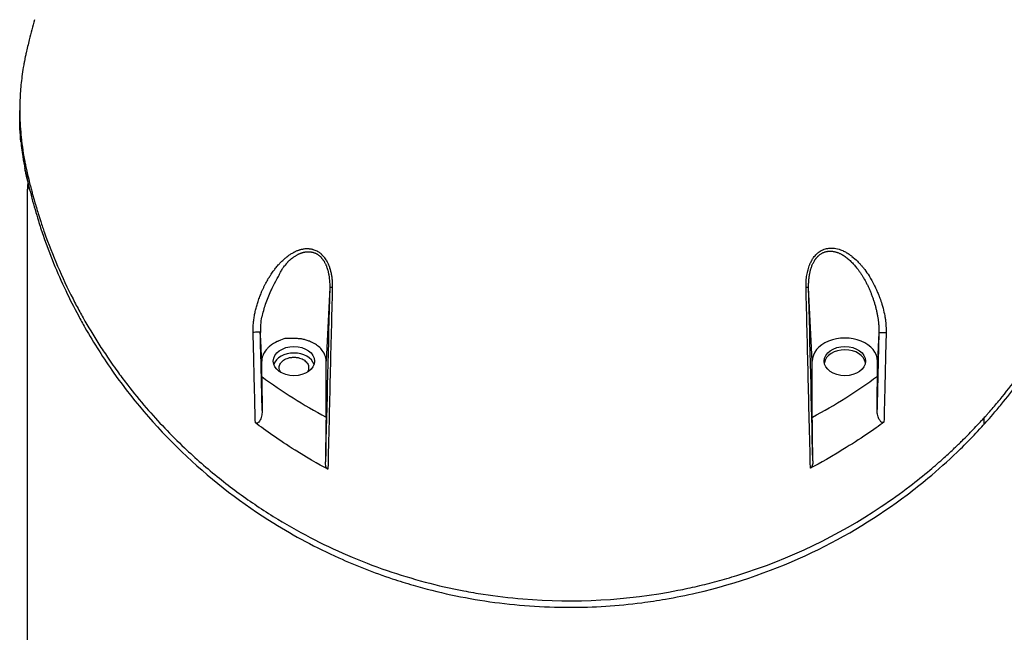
# Model space of a CAD drawing. Header units: millimetres. Extents: x 0 to 4378, y 0 to 2376.
# Tile 20 of 256: x 717 to 825, y 336 to 402. Entities that reach past the tile are written whole.
import ezdxf

# ---------------------------------------------------------------- set-up
doc = ezdxf.new("R2010")
doc.units = ezdxf.units.MM
doc.header["$LTSCALE"] = 0.2
doc.styles.add('Rainbow-5.0 Style', font='malgunsl.ttf')
doc.dimstyles.new('Rainbow-5.0 Style', dxfattribs={"dimtxt": 4, "dimasz": 2.5, "dimexe": 1, "dimexo": 1, "dimgap": 1, "dimtad": 1, "dimdsep": 46, "dimtxsty": 'Rainbow-5.0 Style', "dimcen": 0, "dimclrd": 251, "dimclre": 251, "dimclrt": 7, "dimazin": 3, "dimtp": 0.1, "dimtm": 0.1, "dimtfac": 0.61, "dimtmove": 0, "dimatfit": 3, "dimfxl": 1, "dimlwd": -1, "dimlwe": -1, "dimarcsym": 1})

# ---------------------------------------------------------------- blocks, each defined once
blk = doc.blocks.new('A$C1c3fed7d')
for p, q in [((-59.86, 156.27), (-59.86, 156.98)), ((-59.86, 156.26), (-59.86, 156.97)), ((-59, 75.2), (-59, 148.4)), ((-26.1, 137.69), (-26.5, 129.68)), ((26.45, 129.68), (26.05, 137.7)), ((33.7, 132.75), (33.55, 129.68)), ((-33.5, 128), (-33.5, 129.68)), ((-26.5, 123.59), (-26.5, 129.68)), ((26.45, 123.58), (26.45, 129.68)), ((33.55, 128.06), (33.55, 129.68)), ((45.13, 123.48), (45.13, 122.77))]:
    blk.add_line(p, q)
for centre, major_axis, ratio, start_param, end_param in [((0.15, 148.4), (-59.15, 0), 0.99871, 6.268836, 6.283185), ((0.15, 148.4), (-59.15, 0), 0.050782, 6.21065, 6.283189), ((-25.6, 137.67), (-0.5, 0.012), 0.024319, 5.169704, 6.258502), ((25.55, 137.69), (0.5, 0.012), 0.023755, 0.024685, 1.113295), ((-34.15, 132.79), (0.5, 0.012), 0.05885, 0.0247, 2.181478), ((-34.15, 132.79), (0.5, 0.012), 0.05885, 6.094108, 6.258466), ((30, 129.68), (3.55, 0), 0.707107, 0, 3.141593), ((34.2, 132.73), (-0.5, 0.012), 0.058318, 4.099354, 6.258466), ((30, 129.32), (2.25, 0), 0.707107, 0.111341, 3.030252), ((-30, 128.97), (2.25, 0), 0.707878, 0.223719, 2.917874), ((-2.15, 168.52), (49.27, -20.99), 0.953889, 4.467905, 4.622745), ((159, -2517.68), (143.01, -5791.48), 0.024677, 4.237359, 4.238072), ((1.16, 169.83), (-51.84, -16.72), 0.966847, 1.75313, 1.907807), ((-219.14, -3348.74), (187.68, 7600.69), 0.024677, 5.187563, 5.188104), ((163.9, 2483.7), (144.44, 5849.17), 0.024679, 1.986739, 1.987647), ((-178.78, 2702.67), (155.25, -6287.43), 0.024677, 1.146686, 1.147516)]:
    blk.add_ellipse(centre, major_axis=major_axis, ratio=ratio, start_param=start_param, end_param=end_param)
for centre in [(-30, 129.68), (30, 129.68)]:
    blk.add_ellipse(centre, major_axis=(2.25, 0), ratio=0.707107)
for points, knots in [([(-58.25, 166.86), (-58.46, 166.13), (-58.65, 165.4), (-58.95, 164.19), (-59.06, 163.71), (-59.19, 163.11), (-59.23, 162.96), (-59.27, 162.77), (-59.28, 162.72), (-59.31, 162.57), (-59.33, 162.46), (-59.37, 162.22), (-59.4, 162.08), (-59.44, 161.85), (-59.46, 161.76), (-59.52, 161.34), (-59.57, 161.02), (-59.7, 160.08), (-59.76, 159.46), (-59.84, 158.18), (-59.86, 157.53), (-59.86, 156.01), (-59.81, 155.15), (-59.71, 154.09), (-59.69, 153.88), (-59.61, 153.22), (-59.55, 152.76), (-59.43, 152.06), (-59.39, 151.81), (-59.33, 151.49), (-59.31, 151.4), (-59.26, 151.16), (-59.23, 151), (-59.15, 150.64), (-59.1, 150.43), (-58.98, 149.9), (-58.91, 149.57), (-58.77, 149.03), (-58.72, 148.81), (-58.62, 148.41), (-58.57, 148.24), (-58.48, 147.91), (-58.44, 147.75), (-58.35, 147.43), (-58.31, 147.27), (-58.19, 146.87), (-58.12, 146.64), (-57.99, 146.18), (-57.92, 145.96), (-57.76, 145.45), (-57.67, 145.17), (-57.44, 144.48), (-57.31, 144.07), (-56.3, 141.23), (-55.27, 138.82), (-53.82, 135.98), (-53.58, 135.52), (-53.21, 134.84), (-53.09, 134.62), (-52.42, 133.44), (-51.85, 132.48), (-50.94, 131.05), (-50.62, 130.58), (-49.91, 129.53), (-49.51, 128.96), (-48.78, 127.95), (-48.44, 127.51), (-47.45, 126.23), (-46.78, 125.4), (-44.79, 123.1), (-43.4, 121.65), (-40.72, 119.1), (-39.46, 117.99), (-37.5, 116.43), (-36.86, 115.94), (-34.95, 114.52), (-33.63, 113.63), (-30.96, 111.97), (-29.62, 111.2), (-25.6, 109.11), (-22.81, 107.89), (-18.5, 106.42), (-17.12, 106), (-14.33, 105.25), (-12.93, 104.93), (-10.81, 104.53), (-10.1, 104.41), (-7.97, 104.08), (-6.53, 103.91), (0.6, 103.31), (6.28, 103.64), (12.53, 104.86), (13.24, 105.01), (14.66, 105.34), (15.37, 105.52), (16.8, 105.91), (17.52, 106.12), (24.06, 108.15), (29.32, 110.74), (35.03, 114.55), (36.06, 115.29), (37.82, 116.63), (38.55, 117.22), (39.79, 118.26), (40.31, 118.72), (41.21, 119.52), (41.59, 119.87), (42.23, 120.49), (42.51, 120.75), (43.19, 121.42), (43.59, 121.83), (44.18, 122.44), (44.37, 122.65), (44.66, 122.96), (44.76, 123.06), (44.91, 123.23), (45.12, 123.45), (45.13, 123.48)], [-5.314567, -5.314567, -5.314567, -5.314567, -5.223468, -5.223468, -5.163957, -5.163957, -5.146104, -5.146104, -5.139689, -5.139689, -5.126937, -5.126937, -5.109433, -5.109433, -5.098055, -5.098055, -5.057228, -5.057228, -4.980558, -4.980558, -4.898576, -4.898576, -4.791795, -4.791795, -4.76585, -4.76585, -4.708745, -4.708745, -4.677924, -4.677924, -4.666779, -4.666779, -4.646933, -4.646933, -4.621, -4.621, -4.580203, -4.580203, -4.553194, -4.553194, -4.530725, -4.530725, -4.509981, -4.509981, -4.488898, -4.488898, -4.457904, -4.457904, -4.429176, -4.429176, -4.391259, -4.391259, -4.337563, -4.337563, -4.012989, -4.012989, -3.949041, -3.949041, -3.91815, -3.91815, -3.78308, -3.78308, -3.714321, -3.714321, -3.631782, -3.631782, -3.566461, -3.566461, -3.442027, -3.442027, -3.2143, -3.2143, -3.028646, -3.028646, -2.942037, -2.942037, -2.774506, -2.774506, -2.616657, -2.616657, -2.316725, -2.316725, -2.178502, -2.178502, -2.04381, -2.04381, -1.977504, -1.977504, -1.844402, -1.844402, -1.320414, -1.320414, -1.252574, -1.252574, -1.183446, -1.183446, -1.112702, -1.112702, -0.531304, -0.531304, -0.396945, -0.396945, -0.296158, -0.296158, -0.220657, -0.220657, -0.16405, -0.16405, -0.121678, -0.121678, -0.058094, -0.058094, -0.026366, -0.026366, -0.010502, -0.010502, -0.000001, -0.000001, -0.000001, -0.000001]), ([(45.13, 123.48), (45.15, 123.49), (45.34, 123.7), (45.48, 123.86), (45.56, 123.95), (45.82, 124.24), (45.99, 124.44), (46.49, 125.02), (46.82, 125.41), (47.78, 126.59), (48.4, 127.39), (50.17, 129.81), (51.26, 131.45), (54.23, 136.48), (55.84, 139.94), (57.26, 143.94), (57.43, 144.42), (57.75, 145.4), (57.9, 145.89), (58.11, 146.58), (58.16, 146.76), (58.28, 147.19), (58.35, 147.41), (58.45, 147.79), (58.49, 147.94), (58.55, 148.18), (58.58, 148.27), (58.65, 148.55), (58.7, 148.75), (58.8, 149.13), (58.84, 149.31), (58.92, 149.62), (58.95, 149.75), (59, 149.96), (59.02, 150.05), (59.05, 150.21), (59.07, 150.28), (59.1, 150.44), (59.12, 150.51), (59.15, 150.65), (59.16, 150.7), (59.18, 150.79), (59.19, 150.83), (59.21, 150.92), (59.22, 150.99), (59.25, 151.12), (59.26, 151.18), (59.28, 151.28), (59.29, 151.32), (59.32, 151.46), (59.34, 151.56), (59.39, 151.81), (59.42, 151.97), (59.47, 152.28), (59.5, 152.45), (59.7, 153.78), (59.81, 154.95), (59.89, 157.43), (59.84, 158.73), (59.61, 160.86), (59.38, 162.59), (58.53, 165.84), (58.42, 166.24), (58.31, 166.64)], [-14.928322, -14.928322, -14.928322, -14.928322, -14.896707, -14.896707, -14.848734, -14.848734, -14.752823, -14.752823, -14.560969, -14.560969, -14.17703, -14.17703, -13.409415, -13.409415, -11.876213, -11.876213, -11.668207, -11.668207, -11.453159, -11.453159, -11.372747, -11.372747, -11.272599, -11.272599, -11.20517, -11.20517, -11.166918, -11.166918, -11.081084, -11.081084, -10.998605, -10.998605, -10.942314, -10.942314, -10.903595, -10.903595, -10.870438, -10.870438, -10.833405, -10.833405, -10.814393, -10.814393, -10.794488, -10.794488, -10.685639, -10.685639, -10.597814, -10.597814, -10.533743, -10.533743, -10.390999, -10.390999, -10.164419, -10.164419, -9.928854, -9.928854, -8.224974, -8.224974, -6.336606, -6.336606, -5.119938, -5.119938, -4.948734, -4.948734, -4.948734, -4.948734]), ([(-59.73, 153.55), (-59.82, 154.5), (-59.87, 155.45), (-59.86, 156.46), (-59.86, 156.52), (-59.86, 156.58)], [0.33388307, 0.33388307, 0.33388307, 0.33388307, 0.35747346, 0.35747346, 0.3589603, 0.3589603, 0.3589603, 0.3589603]), ([(-59.86, 156.26), (-59.86, 156.12), (-59.86, 155.98), (-59.85, 155.18), (-59.81, 154.53), (-59.71, 153.23), (-59.63, 152.59), (-59.46, 151.51), (-59.38, 151.07), (-59.26, 150.43), (-59.21, 150.2), (-58.97, 149.12), (-58.77, 148.28), (-58.32, 146.6), (-58.08, 145.78), (-57.67, 144.44), (-57.5, 143.92), (-56.62, 141.37), (-55.8, 139.35), (-54.43, 136.45), (-53.96, 135.54), (-53.24, 134.2), (-53.01, 133.77), (-52.27, 132.48), (-51.76, 131.64), (-50.71, 129.99), (-50.17, 129.18), (-44.91, 121.77), (-38.96, 116.23), (-29.97, 110.65), (-27.61, 109.38), (-23.24, 107.41), (-21.3, 106.65), (-18.54, 105.73), (-17.78, 105.5), (-14.31, 104.5), (-11.53, 103.89), (-5.81, 103.08), (-2.91, 102.87), (0, 102.87)], [0.489917, 0.489917, 0.489917, 0.489917, 0.49858, 0.49858, 0.53836, 0.53836, 0.578257, 0.578257, 0.605242, 0.605242, 0.618018, 0.618018, 0.679184, 0.679184, 0.737422, 0.737422, 0.77473, 0.77473, 0.920763, 0.920763, 0.987368, 0.987368, 1.019116, 1.019116, 1.082341, 1.082341, 1.143319, 1.143319, 1.651214, 1.651214, 1.817992, 1.817992, 1.943145, 1.943145, 1.990049, 1.990049, 2.154423, 2.154423, 2.318904, 2.318904, 2.318904, 2.318904]), ([(45.13, 122.77), (45.17, 122.81), (45.58, 123.25), (46.43, 124.24), (46.74, 124.61), (47.66, 125.74), (48.26, 126.5), (49.96, 128.8), (51.01, 130.37), (53.9, 135.15), (55.48, 138.44), (57.1, 142.75), (57.44, 143.71), (58.09, 145.79), (58.41, 146.9), (58.8, 148.42), (58.9, 148.83), (59.02, 149.34), (59.04, 149.43), (59.08, 149.61), (59.1, 149.69), (59.12, 149.82), (59.13, 149.87), (59.16, 149.98), (59.17, 150.05), (59.22, 150.25), (59.25, 150.41), (59.42, 151.23), (59.52, 151.86), (59.78, 153.76), (59.86, 155.02), (59.86, 156.27)], [0.000001, 0.000001, 0.000001, 0.000001, 0.0219532, 0.0219532, 0.0351184, 0.0351184, 0.0614547, 0.0614547, 0.1141108, 0.1141108, 0.2193661, 0.2193661, 0.2494452, 0.2494452, 0.2838226, 0.2838226, 0.2965481, 0.2965481, 0.2993275, 0.2993275, 0.3018631, 0.3018631, 0.3033739, 0.3033739, 0.3052155, 0.3052155, 0.3091295, 0.3091295, 0.3252412, 0.3252412, 0.3564156, 0.3564156, 0.3564156, 0.3564156]), ([(-58.99, 149.25), (-58.99, 149.25), (-58.99, 149.25), (-59.02, 149.34), (-59.04, 149.43), (-59.08, 149.61), (-59.1, 149.69), (-59.12, 149.82), (-59.13, 149.87), (-59.16, 149.98), (-59.17, 150.05), (-59.22, 150.25), (-59.25, 150.41), (-59.29, 150.6), (-59.3, 150.64), (-59.3, 150.67)], [0.29652085, 0.29652085, 0.29652085, 0.29652085, 0.29654809, 0.29654809, 0.29932752, 0.29932752, 0.30186311, 0.30186311, 0.30337392, 0.30337392, 0.30521545, 0.30521545, 0.3091295, 0.3091295, 0.3099706, 0.3099706, 0.3099706, 0.3099706]), ([(-34.44, 132.81), (-34.45, 132.97), (-34.44, 133.12), (-34.44, 133.28), (-34.44, 133.36), (-34.43, 133.44), (-34.43, 133.52), (-34.42, 133.68), (-34.41, 133.84), (-34.39, 134.01), (-34.38, 134.08), (-34.37, 134.16), (-34.36, 134.23), (-34.34, 134.4), (-34.31, 134.57), (-34.28, 134.74), (-34.27, 134.81), (-34.25, 134.89), (-34.24, 134.96), (-34.2, 135.13), (-34.16, 135.3), (-34.12, 135.46), (-34.1, 135.54), (-34.07, 135.62), (-34.05, 135.7), (-34.01, 135.86), (-33.96, 136.02), (-33.91, 136.17), (-33.88, 136.27), (-33.84, 136.36), (-33.81, 136.45), (-33.78, 136.54), (-33.75, 136.62), (-33.72, 136.7), (-33.69, 136.78), (-33.65, 136.87), (-33.62, 136.95), (-33.59, 137.03), (-33.55, 137.11), (-33.52, 137.19), (-33.52, 137.2), (-33.52, 137.2), (-33.52, 137.21), (-33.47, 137.31), (-33.43, 137.4), (-33.39, 137.5), (-33.34, 137.59), (-33.3, 137.69), (-33.26, 137.78), (-33.21, 137.87), (-33.17, 137.96), (-33.12, 138.05), (-33.1, 138.09), (-33.08, 138.13), (-33.06, 138.17), (-32.97, 138.34), (-32.88, 138.5), (-32.79, 138.66), (-32.71, 138.78), (-32.64, 138.9), (-32.56, 139.02), (-32.46, 139.17), (-32.36, 139.32), (-32.26, 139.46), (-32.18, 139.57), (-32.09, 139.68), (-32, 139.79), (-31.91, 139.91), (-31.8, 140.03), (-31.7, 140.15), (-31.62, 140.24), (-31.54, 140.33), (-31.46, 140.41), (-31.43, 140.44), (-31.41, 140.46), (-31.38, 140.48), (-31.36, 140.51), (-31.34, 140.53), (-31.31, 140.55), (-31.25, 140.62), (-31.18, 140.68), (-31.11, 140.74), (-31.04, 140.81), (-30.97, 140.87), (-30.89, 140.93), (-30.82, 141), (-30.75, 141.05), (-30.67, 141.11), (-30.65, 141.12), (-30.63, 141.14), (-30.61, 141.15), (-30.52, 141.22), (-30.42, 141.29), (-30.33, 141.35), (-30.22, 141.42), (-30.12, 141.48), (-30.01, 141.53), (-29.98, 141.55), (-29.95, 141.57), (-29.92, 141.58), (-29.9, 141.59), (-29.88, 141.6), (-29.86, 141.61), (-29.84, 141.62), (-29.82, 141.63), (-29.8, 141.64), (-29.79, 141.64), (-29.78, 141.65), (-29.78, 141.65), (-29.73, 141.67), (-29.69, 141.69), (-29.65, 141.71), (-29.6, 141.72), (-29.56, 141.74), (-29.52, 141.76), (-29.47, 141.77), (-29.43, 141.79), (-29.39, 141.8), (-29.38, 141.8), (-29.37, 141.81), (-29.36, 141.81), (-29.35, 141.81), (-29.34, 141.82), (-29.33, 141.82), (-29.29, 141.84), (-29.24, 141.85), (-29.19, 141.86), (-29.14, 141.87), (-29.09, 141.88), (-29.04, 141.89), (-29, 141.9), (-28.95, 141.91), (-28.9, 141.92), (-28.89, 141.92), (-28.89, 141.92), (-28.88, 141.92), (-28.82, 141.93), (-28.76, 141.93), (-28.7, 141.93), (-28.65, 141.94), (-28.59, 141.94), (-28.53, 141.94), (-28.47, 141.94), (-28.41, 141.93), (-28.35, 141.93), (-28.34, 141.93), (-28.32, 141.92), (-28.31, 141.92), (-28.27, 141.92), (-28.23, 141.91), (-28.18, 141.9), (-28.14, 141.9), (-28.1, 141.89), (-28.05, 141.88), (-28.01, 141.87), (-27.97, 141.86), (-27.93, 141.85), (-27.93, 141.85), (-27.92, 141.85), (-27.92, 141.85), (-27.85, 141.83), (-27.78, 141.8), (-27.71, 141.78), (-27.65, 141.75), (-27.58, 141.72), (-27.52, 141.69), (-27.5, 141.68), (-27.48, 141.67), (-27.47, 141.66), (-27.45, 141.65), (-27.43, 141.64), (-27.41, 141.63), (-27.36, 141.6), (-27.31, 141.57), (-27.26, 141.53), (-27.22, 141.5), (-27.17, 141.47), (-27.12, 141.43), (-27.11, 141.42), (-27.09, 141.4), (-27.07, 141.39), (-27.04, 141.36), (-27.02, 141.34), (-27, 141.32), (-26.99, 141.31), (-26.99, 141.31), (-26.98, 141.3), (-26.93, 141.26), (-26.89, 141.21), (-26.84, 141.16), (-26.79, 141.11), (-26.75, 141.06), (-26.71, 141), (-26.69, 140.98), (-26.68, 140.96), (-26.66, 140.94), (-26.61, 140.87), (-26.56, 140.79), (-26.51, 140.71), (-26.49, 140.68), (-26.47, 140.65), (-26.45, 140.61), (-26.41, 140.54), (-26.38, 140.47), (-26.34, 140.41), (-26.32, 140.36), (-26.3, 140.31), (-26.28, 140.26), (-26.25, 140.2), (-26.23, 140.15), (-26.2, 140.09), (-26.18, 140.03), (-26.16, 139.98), (-26.14, 139.92), (-26.12, 139.86), (-26.1, 139.79), (-26.08, 139.73), (-26.08, 139.73), (-26.08, 139.72), (-26.07, 139.72), (-26.04, 139.61), (-26.01, 139.49), (-25.98, 139.38), (-25.97, 139.3), (-25.95, 139.22), (-25.93, 139.14), (-25.91, 139.02), (-25.89, 138.9), (-25.88, 138.77), (-25.87, 138.69), (-25.86, 138.61), (-25.85, 138.52), (-25.84, 138.4), (-25.83, 138.28), (-25.83, 138.16), (-25.82, 138.06), (-25.82, 137.96), (-25.82, 137.86), (-25.82, 137.81), (-25.82, 137.75), (-25.83, 137.69)], [0, 0, 0, 0, 0.0270827, 0.0270827, 0.0270827, 0.0411256, 0.0411256, 0.0411256, 0.0695065, 0.0695065, 0.0695065, 0.0823921, 0.0823921, 0.0823921, 0.1113872, 0.1113872, 0.1113872, 0.1242941, 0.1242941, 0.1242941, 0.1526044, 0.1526044, 0.1526044, 0.1658319, 0.1658319, 0.1658319, 0.1923647, 0.1923647, 0.1923647, 0.207916, 0.207916, 0.207916, 0.2215, 0.2215, 0.2215, 0.2354902, 0.2354902, 0.2354902, 0.2492212, 0.2492212, 0.2492212, 0.25, 0.25, 0.25, 0.2674842, 0.2674842, 0.2674842, 0.2850744, 0.2850744, 0.2850744, 0.3027002, 0.3027002, 0.3027002, 0.3104208, 0.3104208, 0.3104208, 0.3443978, 0.3443978, 0.3443978, 0.3709428, 0.3709428, 0.3709428, 0.4041468, 0.4041468, 0.4041468, 0.431509, 0.431509, 0.431509, 0.4625284, 0.4625284, 0.4625284, 0.4865055, 0.4865055, 0.4865055, 0.4932527, 0.4932527, 0.4932527, 0.4996013, 0.4996013, 0.4996013, 0.5162457, 0.5162457, 0.5162457, 0.5344736, 0.5344736, 0.5344736, 0.5525404, 0.5525404, 0.5525404, 0.5573434, 0.5573434, 0.5573434, 0.5806157, 0.5806157, 0.5806157, 0.6064037, 0.6064037, 0.6064037, 0.6143219, 0.6143219, 0.6143219, 0.6190583, 0.6190583, 0.6190583, 0.6235444, 0.6235444, 0.6235444, 0.625, 0.625, 0.625, 0.634048, 0.634048, 0.634048, 0.6430402, 0.6430402, 0.6430402, 0.6520701, 0.6520701, 0.6520701, 0.6540014, 0.6540014, 0.6540014, 0.65625, 0.65625, 0.65625, 0.6661503, 0.6661503, 0.6661503, 0.6761846, 0.6761846, 0.6761846, 0.6862488, 0.6862488, 0.6862488, 0.6875, 0.6875, 0.6875, 0.6995394, 0.6995394, 0.6995394, 0.7113318, 0.7113318, 0.7113318, 0.7228138, 0.7228138, 0.7228138, 0.7253202, 0.7253202, 0.7253202, 0.7335038, 0.7335038, 0.7335038, 0.7417519, 0.7417519, 0.7417519, 0.7494631, 0.7494631, 0.7494631, 0.75, 0.75, 0.75, 0.7628534, 0.7628534, 0.7628534, 0.7752317, 0.7752317, 0.7752317, 0.7787267, 0.7787267, 0.7787267, 0.7825392, 0.7825392, 0.7825392, 0.7923986, 0.7923986, 0.7923986, 0.8021419, 0.8021419, 0.8021419, 0.8059426, 0.8059426, 0.8059426, 0.8113842, 0.8113842, 0.8113842, 0.8125, 0.8125, 0.8125, 0.8230752, 0.8230752, 0.8230752, 0.8338188, 0.8338188, 0.8338188, 0.8375, 0.8375, 0.8375, 0.8513031, 0.8513031, 0.8513031, 0.85625, 0.85625, 0.85625, 0.8671774, 0.8671774, 0.8671774, 0.875, 0.875, 0.875, 0.8846756, 0.8846756, 0.8846756, 0.8937423, 0.8937423, 0.8937423, 0.9038865, 0.9038865, 0.9038865, 0.9045152, 0.9045152, 0.9045152, 0.922179, 0.922179, 0.922179, 0.9339319, 0.9339319, 0.9339319, 0.95171, 0.95171, 0.95171, 0.9632922, 0.9632922, 0.9632922, 0.979654, 0.979654, 0.979654, 0.992574, 0.992574, 0.992574, 0.9999999, 0.9999999, 0.9999999, 0.9999999]), ([(-29.74, 141.2), (-29.71, 141.22), (-29.67, 141.24), (-29.63, 141.26), (-29.6, 141.28), (-29.57, 141.29), (-29.53, 141.31), (-29.51, 141.32), (-29.48, 141.34), (-29.45, 141.35), (-29.43, 141.36), (-29.4, 141.37), (-29.37, 141.39), (-29.35, 141.4), (-29.32, 141.41), (-29.3, 141.42), (-29.27, 141.43), (-29.25, 141.44), (-29.22, 141.45), (-29.21, 141.45), (-29.19, 141.46), (-29.18, 141.46), (-29.17, 141.46), (-29.17, 141.47), (-29.16, 141.47), (-29.15, 141.47), (-29.14, 141.48), (-29.13, 141.48), (-29.12, 141.48), (-29.11, 141.49), (-29.09, 141.49), (-29.09, 141.49), (-29.08, 141.5), (-29.07, 141.5), (-29.06, 141.5), (-29.05, 141.51), (-29.03, 141.51), (-29.01, 141.51), (-28.99, 141.52), (-28.97, 141.53), (-28.94, 141.53), (-28.92, 141.54), (-28.9, 141.54), (-28.87, 141.55), (-28.85, 141.55), (-28.82, 141.56), (-28.8, 141.56), (-28.77, 141.57), (-28.74, 141.57), (-28.72, 141.58), (-28.69, 141.58), (-28.66, 141.58), (-28.63, 141.59), (-28.61, 141.59), (-28.58, 141.59), (-28.57, 141.59), (-28.56, 141.59), (-28.55, 141.59), (-28.53, 141.59), (-28.52, 141.59), (-28.5, 141.59), (-28.5, 141.59), (-28.49, 141.59), (-28.48, 141.59), (-28.46, 141.6), (-28.43, 141.6), (-28.41, 141.6), (-28.39, 141.6), (-28.36, 141.59), (-28.34, 141.59), (-28.33, 141.59), (-28.31, 141.59), (-28.29, 141.59), (-28.28, 141.59), (-28.27, 141.59), (-28.26, 141.59), (-28.22, 141.59), (-28.19, 141.58), (-28.16, 141.58), (-28.13, 141.57), (-28.1, 141.57), (-28.07, 141.56), (-28.06, 141.56), (-28.04, 141.56), (-28.02, 141.55), (-27.98, 141.54), (-27.94, 141.53), (-27.89, 141.52), (-27.89, 141.52), (-27.88, 141.52), (-27.87, 141.51), (-27.83, 141.5), (-27.78, 141.48), (-27.74, 141.47), (-27.72, 141.46), (-27.71, 141.45), (-27.69, 141.45), (-27.67, 141.44), (-27.66, 141.43), (-27.64, 141.42), (-27.6, 141.4), (-27.56, 141.38), (-27.52, 141.36), (-27.51, 141.36), (-27.5, 141.35), (-27.49, 141.34), (-27.45, 141.32), (-27.42, 141.3), (-27.38, 141.28), (-27.34, 141.25), (-27.3, 141.22), (-27.27, 141.19), (-27.26, 141.18), (-27.25, 141.18), (-27.24, 141.17), (-27.23, 141.16), (-27.21, 141.14), (-27.2, 141.13), (-27.18, 141.11), (-27.16, 141.09), (-27.14, 141.07), (-27.13, 141.07), (-27.12, 141.06), (-27.12, 141.06), (-27.07, 141.01), (-27.03, 140.96), (-26.99, 140.91), (-26.95, 140.86), (-26.9, 140.81), (-26.87, 140.76), (-26.86, 140.75), (-26.85, 140.73), (-26.84, 140.72), (-26.81, 140.69), (-26.79, 140.65), (-26.76, 140.61), (-26.76, 140.61), (-26.76, 140.61), (-26.76, 140.6), (-26.74, 140.57), (-26.71, 140.53), (-26.69, 140.49), (-26.69, 140.48), (-26.69, 140.48), (-26.68, 140.48), (-26.67, 140.45), (-26.65, 140.41), (-26.63, 140.38), (-26.61, 140.34), (-26.59, 140.3), (-26.57, 140.26), (-26.55, 140.22), (-26.53, 140.18), (-26.52, 140.14), (-26.51, 140.14), (-26.51, 140.13), (-26.51, 140.12), (-26.49, 140.09), (-26.48, 140.07), (-26.47, 140.04), (-26.45, 139.98), (-26.43, 139.92), (-26.41, 139.86), (-26.4, 139.86), (-26.4, 139.85), (-26.4, 139.85), (-26.39, 139.83), (-26.38, 139.8), (-26.38, 139.78), (-26.37, 139.74), (-26.36, 139.71), (-26.34, 139.67), (-26.34, 139.65), (-26.33, 139.63), (-26.32, 139.61), (-26.32, 139.59), (-26.31, 139.57), (-26.31, 139.55), (-26.3, 139.5), (-26.28, 139.45), (-26.27, 139.4), (-26.26, 139.35), (-26.25, 139.31), (-26.24, 139.25), (-26.23, 139.23), (-26.23, 139.21), (-26.22, 139.18), (-26.21, 139.12), (-26.2, 139.06), (-26.19, 138.99), (-26.18, 138.96), (-26.18, 138.93), (-26.17, 138.89), (-26.17, 138.86), (-26.16, 138.83), (-26.16, 138.8), (-26.15, 138.7), (-26.14, 138.6), (-26.13, 138.5), (-26.12, 138.46), (-26.12, 138.43), (-26.12, 138.39), (-26.11, 138.29), (-26.11, 138.2), (-26.1, 138.11), (-26.1, 138.1), (-26.1, 138.1), (-26.1, 138.09), (-26.1, 138.05), (-26.1, 138), (-26.1, 137.95), (-26.1, 137.87), (-26.1, 137.78), (-26.1, 137.69)], [-0.9529856, -0.9529856, -0.9529856, -0.9529856, -0.9343568, -0.9343568, -0.9343568, -0.9165941, -0.9165941, -0.9165941, -0.9022408, -0.9022408, -0.9022408, -0.8882142, -0.8882142, -0.8882142, -0.874725, -0.874725, -0.874725, -0.8619328, -0.8619328, -0.8619328, -0.8551118, -0.8551118, -0.8551118, -0.8514938, -0.8514938, -0.8514938, -0.8443269, -0.8443269, -0.8443269, -0.8375015, -0.8375015, -0.8375015, -0.8321428, -0.8321428, -0.8321428, -0.8241969, -0.8241969, -0.8241969, -0.8114557, -0.8114557, -0.8114557, -0.7991893, -0.7991893, -0.7991893, -0.786892, -0.786892, -0.786892, -0.7755526, -0.7755526, -0.7755526, -0.7644706, -0.7644706, -0.7644706, -0.7545122, -0.7545122, -0.7545122, -0.7508234, -0.7508234, -0.7508234, -0.7448426, -0.7448426, -0.7448426, -0.7421865, -0.7421865, -0.7421865, -0.7309234, -0.7309234, -0.7309234, -0.7197348, -0.7197348, -0.7197348, -0.7111981, -0.7111981, -0.7111981, -0.705, -0.705, -0.705, -0.6890008, -0.6890008, -0.6890008, -0.675, -0.675, -0.675, -0.6663736, -0.6663736, -0.6663736, -0.6449406, -0.6449406, -0.6449406, -0.6414403, -0.6414403, -0.6414403, -0.6187444, -0.6187444, -0.6187444, -0.6099992, -0.6099992, -0.6099992, -0.6010159, -0.6010159, -0.6010159, -0.5795107, -0.5795107, -0.5795107, -0.5742689, -0.5742689, -0.5742689, -0.5546286, -0.5546286, -0.5546286, -0.5315724, -0.5315724, -0.5315724, -0.5268147, -0.5268147, -0.5268147, -0.5168612, -0.5168612, -0.5168612, -0.5044535, -0.5044535, -0.5044535, -0.5003261, -0.5003261, -0.5003261, -0.4703226, -0.4703226, -0.4703226, -0.440173, -0.440173, -0.440173, -0.4331128, -0.4331128, -0.4331128, -0.414003, -0.414003, -0.414003, -0.4125801, -0.4125801, -0.4125801, -0.3928579, -0.3928579, -0.3928579, -0.3913298, -0.3913298, -0.3913298, -0.375, -0.375, -0.375, -0.3562776, -0.3562776, -0.3562776, -0.3370631, -0.3370631, -0.3370631, -0.3330837, -0.3330837, -0.3330837, -0.3212869, -0.3212869, -0.3212869, -0.2942027, -0.2942027, -0.2942027, -0.2925733, -0.2925733, -0.2925733, -0.2820875, -0.2820875, -0.2820875, -0.2679218, -0.2679218, -0.2679218, -0.2585353, -0.2585353, -0.2585353, -0.25, -0.25, -0.25, -0.2278122, -0.2278122, -0.2278122, -0.2051595, -0.2051595, -0.2051595, -0.19436, -0.19436, -0.19436, -0.1668443, -0.1668443, -0.1668443, -0.1527606, -0.1527606, -0.1527606, -0.1395563, -0.1395563, -0.1395563, -0.1002278, -0.1002278, -0.1002278, -0.0851731, -0.0851731, -0.0851731, -0.0501773, -0.0501773, -0.0501773, -0.0482579, -0.0482579, -0.0482579, -0.0313508, -0.0313508, -0.0313508, -0.0000001, -0.0000001, -0.0000001, -0.0000001]), ([(25.77, 137.7), (25.77, 137.95), (25.77, 138.19), (25.8, 138.63), (25.83, 138.85), (25.89, 139.25), (25.94, 139.45), (26.04, 139.83), (26.1, 140.01), (26.18, 140.21), (26.19, 140.24), (26.2, 140.26), (26.25, 140.36), (26.3, 140.48), (26.38, 140.61), (26.39, 140.63), (26.4, 140.65), (26.46, 140.77), (26.52, 140.87), (26.58, 140.95), (26.69, 141.1), (26.8, 141.23), (26.93, 141.35), (27.02, 141.43), (27.11, 141.51), (27.35, 141.68), (27.5, 141.76), (27.69, 141.84), (27.72, 141.85), (27.75, 141.86), (27.91, 141.92), (28.08, 141.96), (28.3, 141.98), (28.34, 141.98), (28.37, 141.99), (28.53, 142), (28.7, 141.99), (28.86, 141.97), (29.08, 141.94), (29.31, 141.89), (29.61, 141.78), (29.69, 141.74), (29.76, 141.71), (29.9, 141.65), (30.03, 141.58), (30.18, 141.5), (30.21, 141.48), (30.23, 141.47), (30.39, 141.37), (30.55, 141.26), (30.73, 141.12), (30.75, 141.1), (30.77, 141.09), (30.97, 140.93), (31.17, 140.75), (31.38, 140.55), (31.43, 140.49), (31.49, 140.43), (31.63, 140.29), (31.7, 140.2), (31.78, 140.11), (31.86, 140.02), (31.93, 139.94), (32.01, 139.84), (32.04, 139.81), (32.06, 139.78), (32.08, 139.75), (32.12, 139.71), (32.16, 139.65), (32.33, 139.43), (32.49, 139.2), (32.66, 138.93), (32.67, 138.91), (32.68, 138.89), (32.84, 138.63), (33, 138.34), (33.16, 138.02), (33.25, 137.85), (33.33, 137.68), (33.47, 137.4), (33.52, 137.28), (33.57, 137.16), (33.61, 137.07), (33.64, 137), (33.67, 136.91), (33.68, 136.89), (33.69, 136.87), (33.73, 136.77), (33.77, 136.67), (33.81, 136.55), (33.89, 136.32), (33.97, 136.1), (34.08, 135.73), (34.13, 135.58), (34.16, 135.43), (34.23, 135.17), (34.29, 134.89), (34.36, 134.48), (34.39, 134.34), (34.41, 134.2), (34.44, 133.96), (34.46, 133.72), (34.49, 133.24), (34.5, 132.99), (34.49, 132.75)], [0, 0, 0, 0, 0.03125, 0.03125, 0.061049, 0.061049, 0.090899, 0.090899, 0.120824, 0.120824, 0.125, 0.125, 0.125, 0.140489, 0.140489, 0.142857, 0.142857, 0.142857, 0.160714, 0.160714, 0.160714, 0.1875, 0.1875, 0.1875, 0.210358, 0.210358, 0.243287, 0.243287, 0.25, 0.25, 0.25, 0.275832, 0.275832, 0.28125, 0.28125, 0.28125, 0.3125, 0.3125, 0.3125, 0.35959, 0.35959, 0.375, 0.375, 0.375, 0.403754, 0.403754, 0.410714, 0.410714, 0.410714, 0.442869, 0.442869, 0.446429, 0.446429, 0.446429, 0.5, 0.5, 0.5, 0.518047, 0.518047, 0.535714, 0.535714, 0.535714, 0.552984, 0.552984, 0.559524, 0.559524, 0.559524, 0.571429, 0.571429, 0.571429, 0.637279, 0.637279, 0.642857, 0.642857, 0.642857, 0.696429, 0.696429, 0.696429, 0.725471, 0.725471, 0.75, 0.75, 0.75, 0.76604, 0.76604, 0.775, 0.775, 0.775, 0.8, 0.8, 0.8, 0.828752, 0.828752, 0.85, 0.85, 0.85, 0.900603, 0.900603, 0.925, 0.925, 0.925, 0.9625, 0.9625, 1, 1, 1, 1]), ([(-31.04, 140.04), (-30.93, 140.12), (-30.93, 140.12), (-30.93, 140.13), (-30.93, 140.13), (-30.92, 140.13), (-30.92, 140.14), (-30.92, 140.14), (-30.91, 140.15), (-30.91, 140.15), (-30.91, 140.16), (-30.9, 140.16), (-30.9, 140.17), (-30.9, 140.17), (-30.89, 140.17), (-30.89, 140.18), (-30.88, 140.18), (-30.88, 140.19), (-30.87, 140.2), (-30.87, 140.2), (-30.86, 140.21), (-30.86, 140.22), (-30.85, 140.22), (-30.85, 140.23), (-30.84, 140.24), (-30.84, 140.24), (-30.83, 140.25), (-30.83, 140.26), (-30.82, 140.27), (-30.81, 140.28), (-30.8, 140.29), (-30.8, 140.29), (-30.8, 140.3), (-30.79, 140.3), (-30.79, 140.31), (-30.79, 140.32), (-30.78, 140.32), (-30.77, 140.34), (-30.76, 140.36), (-30.74, 140.38), (-30.74, 140.39), (-30.74, 140.39), (-30.74, 140.39), (-30.72, 140.41), (-30.7, 140.44), (-30.68, 140.46), (-30.66, 140.48), (-30.64, 140.51), (-30.62, 140.53), (-30.62, 140.53), (-30.61, 140.54), (-30.6, 140.55), (-30.59, 140.56), (-30.59, 140.56), (-30.58, 140.57), (-30.57, 140.58), (-30.56, 140.59), (-30.56, 140.59), (-30.52, 140.63), (-30.49, 140.66), (-30.45, 140.69), (-30.44, 140.7), (-30.43, 140.71), (-30.42, 140.72), (-30.37, 140.75), (-30.33, 140.79), (-30.29, 140.82), (-30.28, 140.83), (-30.27, 140.83), (-30.26, 140.84), (-30.22, 140.87), (-30.18, 140.9), (-30.14, 140.93), (-30.13, 140.94), (-30.11, 140.95), (-30.1, 140.96), (-30.07, 140.98), (-30.03, 141.01), (-30, 141.03)], [-0.1576632, -0.1576632, -0.1576632, -0.1576632, -0.1565142, -0.1565142, -0.1565142, -0.1538949, -0.1538949, -0.1538949, -0.1509552, -0.1509552, -0.1509552, -0.1483565, -0.1483565, -0.1483565, -0.1462181, -0.1462181, -0.1462181, -0.1423668, -0.1423668, -0.1423668, -0.1398672, -0.1398672, -0.1398672, -0.1366443, -0.1366443, -0.1366443, -0.1340617, -0.1340617, -0.1340617, -0.1298176, -0.1298176, -0.1298176, -0.1280092, -0.1280092, -0.1280092, -0.1257436, -0.1257436, -0.1257436, -0.1157866, -0.1157866, -0.1157866, -0.1145617, -0.1145617, -0.1145617, -0.1024362, -0.1024362, -0.1024362, -0.0912072, -0.0912072, -0.0912072, -0.0879527, -0.0879527, -0.0879527, -0.0833609, -0.0833609, -0.0833609, -0.0800199, -0.0800199, -0.0800199, -0.0626478, -0.0626478, -0.0626478, -0.057819, -0.057819, -0.057819, -0.0396644, -0.0396644, -0.0396644, -0.0357361, -0.0357361, -0.0357361, -0.0186928, -0.0186928, -0.0186928, -0.01383, -0.01383, -0.01383, 0, 0, 0, 0]), ([(-31.81, 138.69), (-31.63, 139.02), (-31.57, 139.13), (-31.52, 139.24), (-31.43, 139.39), (-31.36, 139.53), (-31.28, 139.67), (-31.27, 139.7), (-31.26, 139.72), (-31.24, 139.75), (-31.2, 139.83), (-31.16, 139.9), (-31.04, 140.04)], [-0.11528162, -0.11528162, -0.11528162, -0.11528162, -0.08949898, -0.08949898, -0.08949898, -0.05280573, -0.05280573, -0.05280573, -0.04558417, -0.04558417, -0.04558417, -0.02430362, -0.02430362, -0.02430362, -0.02430362]), ([(-32.5, 137.34), (-32.45, 137.46), (-32.39, 137.58), (-32.33, 137.7), (-32.19, 137.98), (-32.05, 138.24), (-31.81, 138.69)], [-0.08482788, -0.08482788, -0.08482788, -0.08482788, -0.0588404, -0.0588404, -0.0588404, 0, 0, 0, 0]), ([(-33.45, 134.49), (-33.36, 134.97), (-33.23, 135.43), (-33.08, 135.88), (-32.92, 136.38), (-32.72, 136.87), (-32.5, 137.34)], [-0.1861647, -0.1861647, -0.1861647, -0.1861647, -0.098292, -0.098292, -0.098292, -0.0000181, -0.0000181, -0.0000181, -0.0000181]), ([(-25.83, 137.69), (-25.86, 136.13), (-25.9, 134.54), (-25.98, 131.34), (-26.02, 129.74), (-26.1, 126.44), (-26.14, 124.74), (-26.22, 121.33), (-26.26, 119.62), (-26.3, 117.9)], [0, 0, 0, 0, 0.25, 0.25, 0.495865, 0.495865, 0.749803, 0.749803, 1, 1, 1, 1]), ([(26.25, 118.01), (26.21, 119.77), (26.17, 121.51), (26.08, 124.91), (26.04, 126.58), (25.96, 129.85), (25.92, 131.45), (25.85, 134.61), (25.81, 136.17), (25.77, 137.7)], [0, 0, 0, 0, 0.255884, 0.255884, 0.506619, 0.506619, 0.753309, 0.753309, 1, 1, 1, 1]), ([(-34.2, 122.97), (-34.21, 123.4), (-34.23, 123.83), (-34.26, 125.36), (-34.29, 126.47), (-34.34, 128.65), (-34.37, 129.73), (-34.41, 131.48), (-34.43, 132.14), (-34.44, 132.81)], [-1, -1, -1, -1, -0.8686947, -0.8686947, -0.5326904, -0.5326904, -0.2033551, -0.2033551, -0.0000001, -0.0000001, -0.0000001, -0.0000001]), ([(-33.5, 129.68), (-33.51, 129.86), (-33.52, 130.14), (-33.54, 130.49), (-33.55, 130.71), (-33.57, 131.23), (-33.59, 131.49), (-33.63, 132.54), (-33.65, 132.8), (-33.67, 132.86)], [0.000001, 0.000001, 0.000001, 0.000001, 0.0726605, 0.0726605, 0.1706027, 0.1706027, 0.3800364, 0.3800364, 0.5710753, 0.5710753, 0.5710753, 0.5710753]), ([(-26.5, 129.68), (-26.5, 129.93), (-26.54, 130.11), (-26.62, 130.32), (-26.68, 130.46), (-26.74, 130.61), (-26.91, 130.84), (-27.01, 130.97), (-27.14, 131.11), (-27.31, 131.26), (-27.45, 131.38), (-27.62, 131.5), (-27.78, 131.59), (-27.88, 131.65), (-27.98, 131.7), (-28.07, 131.74), (-28.15, 131.78), (-28.22, 131.81), (-28.3, 131.84), (-28.35, 131.86), (-28.4, 131.88), (-28.46, 131.9), (-28.6, 131.95), (-28.75, 131.99), (-28.85, 132.02), (-28.94, 132.04), (-29, 132.05), (-29.06, 132.07), (-29.1, 132.07), (-29.14, 132.08), (-29.18, 132.09), (-29.32, 132.11), (-29.46, 132.12), (-29.62, 132.13), (-29.71, 132.13), (-29.8, 132.14), (-29.9, 132.14), (-29.97, 132.14), (-30.03, 132.14), (-30.1, 132.15), (-30.12, 132.15), (-30.13, 132.15), (-30.15, 132.15), (-30.15, 132.15), (-30.17, 132.15), (-30.18, 132.15), (-30.2, 132.15), (-30.21, 132.15), (-30.22, 132.15), (-30.25, 132.15), (-30.27, 132.15), (-30.3, 132.15), (-30.36, 132.15), (-30.41, 132.15), (-30.47, 132.15), (-30.5, 132.15), (-30.54, 132.15), (-30.58, 132.15), (-30.62, 132.15), (-30.66, 132.15), (-30.69, 132.15), (-30.71, 132.15), (-30.75, 132.15), (-30.78, 132.15), (-30.8, 132.15), (-30.81, 132.15), (-30.83, 132.15), (-30.84, 132.15), (-30.85, 132.15), (-30.86, 132.15), (-30.87, 132.15), (-30.88, 132.15), (-30.89, 132.15), (-30.9, 132.15), (-30.91, 132.15), (-30.91, 132.15), (-30.91, 132.15), (-30.92, 132.15), (-30.92, 132.15), (-30.93, 132.15), (-30.93, 132.15), (-30.94, 132.15), (-30.95, 132.15), (-30.97, 132.14), (-30.99, 132.13), (-31.11, 132.09), (-31.4, 132), (-31.7, 131.86), (-31.74, 131.84), (-31.78, 131.83), (-31.81, 131.81), (-32.08, 131.68), (-32.38, 131.51), (-32.63, 131.31), (-32.73, 131.23), (-32.82, 131.15), (-32.89, 131.07), (-33.29, 130.67), (-33.47, 130.21), (-33.5, 129.75), (-33.5, 129.72), (-33.5, 129.7), (-33.5, 129.68)], [0.3092424, 0.3092424, 0.3092424, 0.3092424, 0.4851089, 0.4851089, 0.4851089, 0.6047206, 0.6047206, 0.6047206, 0.6714956, 0.6714956, 0.6714956, 0.7251083, 0.7251083, 0.7251083, 0.7584777, 0.7584777, 0.7584777, 0.7872222, 0.7872222, 0.7872222, 0.8090614, 0.8090614, 0.8090614, 0.8690359, 0.8690359, 0.8690359, 0.9150878, 0.9150878, 0.9150878, 0.9493793, 0.9493793, 0.9493793, 1.0775627, 1.0775627, 1.0775627, 1.1429306, 1.1429306, 1.1429306, 1.1829694, 1.1829694, 1.1829694, 1.1921154, 1.1921154, 1.1921154, 1.1937662, 1.1937662, 1.1937662, 1.1950853, 1.1950853, 1.1950853, 1.1983837, 1.1983837, 1.1983837, 1.2045587, 1.2045587, 1.2045587, 1.2085469, 1.2085469, 1.2085469, 1.2128346, 1.2128346, 1.2128346, 1.2157134, 1.2157134, 1.2157134, 1.2172433, 1.2172433, 1.2172433, 1.2185158, 1.2185158, 1.2185158, 1.2192804, 1.2192804, 1.2192804, 1.2199224, 1.2199224, 1.2199224, 1.2203939, 1.2203939, 1.2203939, 1.221212, 1.221212, 1.221212, 1.2223253, 1.2223253, 1.2223253, 1.2290935, 1.2290935, 1.2290935, 1.2299019, 1.2299019, 1.2299019, 1.235516, 1.235516, 1.235516, 1.2377645, 1.2377645, 1.2377645, 1.2488934, 1.2488934, 1.2488934, 1.2494371, 1.2494371, 1.2494371, 1.2494371]), ([(34.49, 132.75), (34.46, 131.68), (34.44, 130.6), (34.39, 128.42), (34.36, 127.32), (34.32, 125.64), (34.3, 125.05), (34.28, 123.98), (34.27, 123.51), (34.26, 123.03)], [-1, -1, -1, -1, -0.6676267, -0.6676267, -0.3286444, -0.3286444, -0.1465007, -0.1465007, 0, 0, 0, 0]), ([(-31.42, 128.44), (-31.44, 128.47), (-31.46, 128.5), (-31.52, 128.6), (-31.55, 128.68), (-31.59, 128.82), (-31.6, 128.9), (-31.6, 129.05), (-31.59, 129.12), (-31.55, 129.27), (-31.52, 129.34), (-31.44, 129.47), (-31.39, 129.54), (-31.27, 129.66), (-31.21, 129.72), (-31.06, 129.82), (-30.98, 129.87), (-30.8, 129.96), (-30.71, 129.99), (-30.52, 130.05), (-30.42, 130.07), (-30.26, 130.09), (-30.16, 130.1), (-30.05, 130.1), (-30, 130.1)], [-0.6534832, -0.6534832, -0.6534832, -0.6534832, -0.625, -0.625, -0.5625, -0.5625, -0.5, -0.5, -0.4375, -0.4375, -0.375, -0.375, -0.3125, -0.3125, -0.25, -0.25, -0.1875, -0.1875, -0.125, -0.125, -0.0625, -0.0625, -0.03125, 0, 0, 0, 0]), ([(-30, 130.1), (-29.95, 130.1), (-29.84, 130.1), (-29.74, 130.09), (-29.58, 130.07), (-29.48, 130.05), (-29.29, 129.99), (-29.2, 129.96), (-29.02, 129.87), (-28.94, 129.82), (-28.79, 129.72), (-28.73, 129.66), (-28.61, 129.54), (-28.56, 129.47), (-28.48, 129.34), (-28.45, 129.27), (-28.41, 129.12), (-28.4, 129.05), (-28.4, 128.9), (-28.41, 128.82), (-28.45, 128.68), (-28.48, 128.6), (-28.54, 128.5), (-28.56, 128.47), (-28.58, 128.44)], [-1, -1, -1, -1, -0.96875, -0.9375, -0.9375, -0.875, -0.875, -0.8125, -0.8125, -0.75, -0.75, -0.6875, -0.6875, -0.625, -0.625, -0.5625, -0.5625, -0.5, -0.5, -0.4375, -0.4375, -0.375, -0.375, -0.3465221, -0.3465221, -0.3465221, -0.3465221]), ([(34.26, 123.03), (34.24, 123.02), (34.23, 123.01), (34.19, 123), (34.18, 122.99), (34.13, 122.98), (34.11, 122.98), (34.05, 123), (34.02, 123.01), (33.95, 123.05), (33.91, 123.09), (33.82, 123.19), (33.76, 123.28), (33.64, 123.53), (33.59, 123.71), (33.52, 124.07), (33.5, 124.24), (33.51, 124.41)], [0, 0, 0, 0, 0.0060054, 0.0060054, 0.0118659, 0.0118659, 0.0198848, 0.0198848, 0.0296215, 0.0296215, 0.0453424, 0.0453424, 0.0716462, 0.0716462, 0.1104846, 0.1104846, 0.1435076, 0.1435076, 0.1435076, 0.1435076]), ([(-33.46, 124.32), (-33.45, 124.16), (-33.47, 123.98), (-33.54, 123.62), (-33.6, 123.44), (-33.72, 123.19), (-33.77, 123.11), (-33.86, 123.01), (-33.9, 122.98), (-33.97, 122.94), (-34, 122.93), (-34.06, 122.92), (-34.08, 122.92), (-34.13, 122.93), (-34.14, 122.93), (-34.18, 122.95), (-34.19, 122.96), (-34.2, 122.97)], [0, 0, 0, 0, 0.055923, 0.055923, 0.1212786, 0.1212786, 0.1644239, 0.1644239, 0.1910015, 0.1910015, 0.2077729, 0.2077729, 0.2217989, 0.2217989, 0.232242, 0.232242, 0.2429716, 0.2429716, 0.2429716, 0.2429716]), ([(-26.3, 117.9), (-26.74, 118.13), (-28.1, 118.86), (-31.63, 121.09), (-33.12, 122.14), (-34.2, 122.97)], [0.000001, 0.000001, 0.000001, 0.000001, 0.1626691, 0.1626691, 0.3260549, 0.3260549, 0.3260549, 0.3260549]), ([(0, 102.87), (1.32, 102.87), (2.64, 102.91), (5.27, 103.08), (6.58, 103.21), (8.74, 103.48), (9.6, 103.61), (11.59, 103.96), (12.72, 104.19), (18.3, 105.48), (22.51, 106.97), (30.19, 110.64), (33.65, 112.77), (37.55, 115.72), (38.31, 116.32), (40.16, 117.85), (41.21, 118.8), (42.74, 120.26), (43.23, 120.76), (43.96, 121.51), (44.2, 121.76), (44.82, 122.42), (45.1, 122.74), (45.13, 122.77)], [0, 0, 0, 0, 0.396019, 0.396019, 0.792309, 0.792309, 1.056704, 1.056704, 1.409216, 1.409216, 2.821782, 2.821782, 4.193408, 4.193408, 4.536157, 4.536157, 5.049846, 5.049846, 5.305262, 5.305262, 5.432948, 5.432948, 5.643552, 5.643552, 5.643552, 5.643552]), ([(34.26, 123.03), (33.23, 122.27), (31.68, 121.21), (28.02, 118.96), (26.67, 118.23), (26.25, 118.01)], [0.000001, 0.000001, 0.000001, 0.000001, 0.4389497, 0.4389497, 0.8481068, 0.8481068, 0.8481068, 0.8481068]), ([(-26.3, 117.9), (-26.33, 117.91), (-26.35, 117.92), (-26.38, 117.96), (-26.4, 117.98), (-26.46, 118.07), (-26.49, 118.14), (-26.55, 118.35), (-26.57, 118.53), (-26.57, 118.73)], [0.000001, 0.000001, 0.000001, 0.000001, 0.00808376, 0.00808376, 0.01768413, 0.01768413, 0.04165385, 0.04165385, 0.09171204, 0.09171204, 0.09171204, 0.09171204]), ([(26.51, 118.83), (26.52, 118.63), (26.5, 118.45), (26.43, 118.24), (26.4, 118.17), (26.35, 118.09), (26.33, 118.07), (26.29, 118.03), (26.27, 118.02), (26.25, 118.01)], [0, 0, 0, 0, 0.0649397, 0.0649397, 0.0955574, 0.0955574, 0.1078877, 0.1078877, 0.118322, 0.118322, 0.118322, 0.118322])]:
    blk.add_open_spline(points, degree=3, knots=knots)
blk.add_rational_spline([(26.05, 137.7), (26.04, 138.42), (26.11, 139.14), (26.54, 140.48), (26.93, 141.09), (27.99, 141.72), (28.63, 141.72), (29.78, 141.3), (30.3, 140.9), (31.68, 139.5), (32.39, 138.27), (33.4, 135.63), (33.74, 134.2), (33.7, 132.75)], [1.00000030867, 1.0000002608, 1.00000021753, 1.0000001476, 1.00000012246, 1.0000001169, 1.00000013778, 1.00000020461, 1.00000024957, 1.00000040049, 1.00000052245, 1.00000079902, 1.00000095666, 1.00000112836], degree=3, knots=[0, 0, 0, 0, 0.125, 0.125, 0.25, 0.25, 0.375, 0.375, 0.5, 0.5, 0.75, 0.75, 1, 1, 1, 1])
for points in [[(-30, 141.03), (-29.91, 141.09), (-29.83, 141.14), (-29.74, 141.2)], [(-26.1, 137.69), (-26.26, 131.37), (-26.41, 125.05), (-26.57, 118.73)], [(26.51, 118.83), (26.36, 125.12), (26.21, 131.41), (26.05, 137.7)], [(-33.53, 134.48), (-33.62, 133.93), (-33.67, 133.37), (-33.65, 132.81)], [(-33.46, 124.32), (-33.52, 127.15), (-33.59, 129.98), (-33.67, 132.86)], [(33.7, 132.75), (33.64, 129.97), (33.57, 127.19), (33.51, 124.41)]]:
    blk.add_open_spline(points, degree=3)

msp = doc.modelspace()

# ---------------------------------------------------------------- block references
msp.add_blockref('A$C1c3fed7d', (777.219, 235.518))

# ---------------------------------------------------------------- leaders
at = {"annotation_type": 0, "has_hookline": 1, "hookline_direction": 0, "text_width": 205.77}
msp.add_leader([(777.219, 235.518), (900.148, 390.776), (910.148, 390.776)], dimstyle='Rainbow-5.0 Style', override={"dimscale": 4, "dimgap": 1, "dimtad": 1}, dxfattribs=at)

doc.saveas('drawing.dxf')
